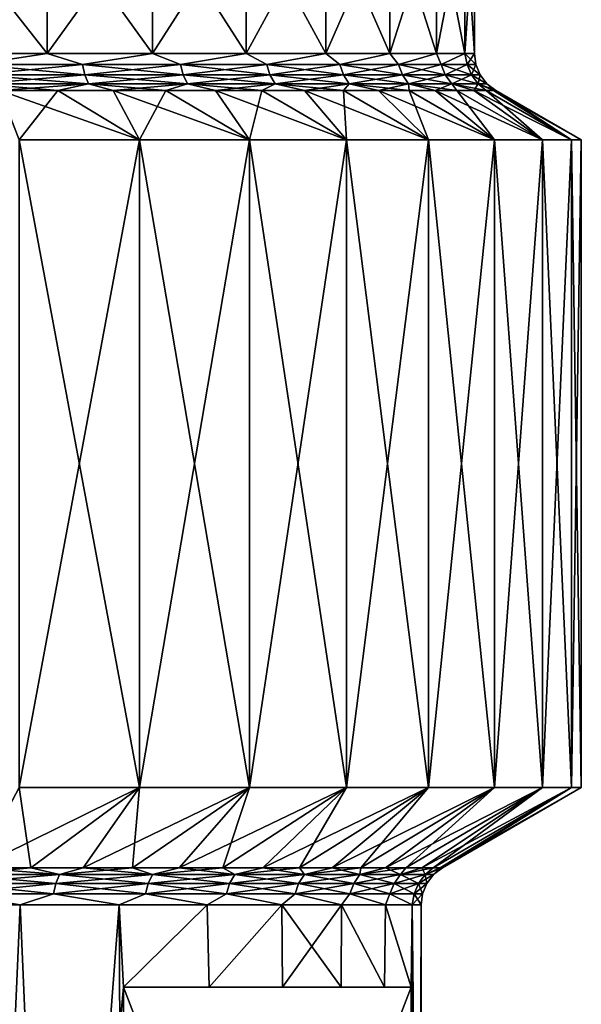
# Model space of a CAD drawing. Header units: metres. Extents: x -139 to 106, y -189 to 40.
# Tile 139 of 256: x 4 to 9, y -47 to -38. Entities that reach past the tile are written whole.
import ezdxf

# ---------------------------------------------------------------- set-up
doc = ezdxf.new("R2010")
doc.units = ezdxf.units.M
doc.layers.add('solid_153_ABGANG1_SW0003', color=7, linetype='CONTINUOUS')

msp = doc.modelspace()

# ---------------------------------------------------------------- linework, layer by layer
at = {"layer": 'solid_153_ABGANG1_SW0003'}
for points in [[(3.999992, -36.899998, 63.359684), (3.999992, -38.269058, 63.359684), (2.92272, -38.269058, 62.8409)], [(2.92272, -36.899998, 62.8409), (3.999992, -36.899998, 63.359684), (2.92272, -38.269058, 62.8409)], [(4.000004, -38.269058, 77.216095), (4.000004, -36.899998, 77.216095), (2.922733, -36.899998, 77.734879)], [(2.922733, -38.269058, 77.734879), (4.000004, -38.269058, 77.216095), (2.922733, -36.899998, 77.734879)], [(4.987911, -36.899998, 64.033234), (4.987911, -38.269058, 64.033234), (3.999992, -38.269058, 63.359684)], [(3.999992, -36.899998, 63.359684), (4.987911, -36.899998, 64.033234), (3.999992, -38.269058, 63.359684)], [(4.987922, -38.269058, 76.542542), (4.987921, -36.899998, 76.542542), (4.000004, -36.899998, 77.216095)], [(4.000004, -38.269058, 77.216095), (4.987922, -38.269058, 76.542542), (4.000004, -36.899998, 77.216095)], [(5.864408, -36.899998, 64.846504), (5.864408, -38.269058, 64.846504), (4.987911, -38.269058, 64.033234)], [(4.987911, -36.899998, 64.033234), (5.864408, -36.899998, 64.846504), (4.987911, -38.269058, 64.033234)], [(5.864417, -38.269058, 75.729271), (5.864417, -36.899998, 75.729271), (4.987921, -36.899998, 76.542542)], [(4.987922, -38.269058, 76.542542), (5.864417, -38.269058, 75.729271), (4.987921, -36.899998, 76.542542)], [(6.609904, -36.899998, 65.781326), (6.609904, -38.269058, 65.781326), (5.864408, -38.269058, 64.846504)], [(5.864408, -36.899998, 64.846504), (6.609904, -36.899998, 65.781326), (5.864408, -38.269058, 64.846504)], [(6.609911, -38.269058, 74.794449), (6.609911, -36.899998, 74.794449), (5.864417, -36.899998, 75.729271)], [(5.864417, -38.269058, 75.729271), (6.609911, -38.269058, 74.794449), (5.864417, -36.899998, 75.729271)], [(7.207746, -36.899998, 66.816811), (7.207746, -38.269058, 66.816811), (6.609904, -38.269058, 65.781326)], [(6.609904, -36.899998, 65.781326), (7.207746, -36.899998, 66.816811), (6.609904, -38.269058, 65.781326)], [(7.207752, -38.269058, 73.758965), (7.207752, -36.899998, 73.758965), (6.609911, -36.899998, 74.794449)], [(6.609911, -38.269058, 74.794449), (7.207752, -38.269058, 73.758965), (6.609911, -36.899998, 74.794449)], [(7.644579, -36.899998, 67.92984), (7.644579, -38.269058, 67.92984), (7.207746, -38.269058, 66.816811)], [(7.207746, -36.899998, 66.816811), (7.644579, -36.899998, 67.92984), (7.207746, -38.269058, 66.816811)], [(7.644583, -38.269058, 72.645935), (7.644583, -36.899998, 72.645935), (7.207752, -36.899998, 73.758965)], [(7.207752, -38.269058, 73.758965), (7.644583, -38.269058, 72.645935), (7.207752, -36.899998, 73.758965)], [(7.910645, -36.899998, 69.095543), (7.910645, -38.269058, 69.095543), (7.644579, -38.269058, 67.92984)], [(7.644579, -36.899998, 67.92984), (7.910645, -36.899998, 69.095543), (7.644579, -38.269058, 67.92984)], [(7.910647, -38.269058, 71.480232), (7.910647, -36.899998, 71.480232), (7.644583, -36.899998, 72.645935)], [(7.644583, -38.269058, 72.645935), (7.910647, -38.269058, 71.480232), (7.644583, -36.899998, 72.645935)], [(8, -36.899998, 70.287895), (8, -38.269058, 70.287895), (7.910645, -38.269058, 69.095543)], [(7.910645, -36.899998, 69.095543), (8, -36.899998, 70.287895), (7.910645, -38.269058, 69.095543)], [(7.910647, -36.899998, 71.480232), (8, -38.269058, 70.287895), (8, -36.899998, 70.287895)], [(7.910647, -38.269058, 71.480232), (8, -38.269058, 70.287895), (7.910647, -36.899998, 71.480232)], [(3.328959, -38.372383, 62.998489), (2.92272, -38.269058, 62.8409), (3.999992, -38.269058, 63.359684)], [(3.328959, -38.372383, 77.577301), (4.000004, -38.269058, 77.216095), (2.922733, -38.269058, 77.734879)], [(4.332466, -38.372383, 63.546444), (3.328959, -38.372383, 62.998489), (3.999992, -38.269058, 63.359684)], [(3.328959, -38.372383, 77.577301), (4.332466, -38.372383, 77.029343), (4.000004, -38.269058, 77.216095)], [(4.332466, -38.372383, 63.546444), (3.999992, -38.269058, 63.359684), (4.987911, -38.269058, 64.033234)], [(4.332466, -38.372383, 77.029343), (4.987922, -38.269058, 76.542542), (4.000004, -38.269058, 77.216095)], [(5.247776, -38.372383, 64.231636), (4.332466, -38.372383, 63.546444), (4.987911, -38.269058, 64.033234)], [(4.332466, -38.372383, 77.029343), (5.247776, -38.372383, 76.344147), (4.987922, -38.269058, 76.542542)], [(5.247776, -38.372383, 64.231636), (4.987911, -38.269058, 64.033234), (5.864408, -38.269058, 64.846504)], [(5.247776, -38.372383, 76.344147), (5.864417, -38.269058, 75.729271), (4.987922, -38.269058, 76.542542)], [(6.056256, -38.372383, 65.040115), (5.247776, -38.372383, 64.231636), (5.864408, -38.269058, 64.846504)], [(5.247776, -38.372383, 76.344147), (6.056256, -38.372383, 75.535667), (5.864417, -38.269058, 75.729271)], [(6.056256, -38.372383, 65.040115), (5.864408, -38.269058, 64.846504), (6.609904, -38.269058, 65.781326)], [(6.056256, -38.372383, 75.535667), (6.609911, -38.269058, 74.794449), (5.864417, -38.269058, 75.729271)], [(6.741449, -38.372383, 65.955429), (6.056256, -38.372383, 65.040115), (6.609904, -38.269058, 65.781326)], [(6.056256, -38.372383, 75.535667), (6.741449, -38.372383, 74.620361), (6.609911, -38.269058, 74.794449)], [(6.741449, -38.372383, 65.955429), (6.609904, -38.269058, 65.781326), (7.207746, -38.269058, 66.816811)], [(6.741449, -38.372383, 74.620361), (7.207752, -38.269058, 73.758965), (6.609911, -38.269058, 74.794449)], [(7.289405, -38.372383, 66.958931), (6.741449, -38.372383, 65.955429), (7.207746, -38.269058, 66.816811)], [(6.741449, -38.372383, 74.620361), (7.289405, -38.372383, 73.616852), (7.207752, -38.269058, 73.758965)], [(7.289405, -38.372383, 66.958931), (7.207746, -38.269058, 66.816811), (7.644579, -38.269058, 67.92984)], [(7.289405, -38.372383, 73.616852), (7.644583, -38.269058, 72.645935), (7.207752, -38.269058, 73.758965)], [(7.68897, -38.372383, 68.030205), (7.289405, -38.372383, 66.958931), (7.644579, -38.269058, 67.92984)], [(7.289405, -38.372383, 73.616852), (7.68897, -38.372383, 72.545578), (7.644583, -38.269058, 72.645935)], [(7.68897, -38.372383, 68.030205), (7.644579, -38.269058, 67.92984), (7.910645, -38.269058, 69.095543)], [(7.68897, -38.372383, 72.545578), (7.910647, -38.269058, 71.480232), (7.644583, -38.269058, 72.645935)], [(7.932009, -38.372383, 69.147446), (7.68897, -38.372383, 68.030205), (7.910645, -38.269058, 69.095543)], [(7.68897, -38.372383, 72.545578), (7.932009, -38.372383, 71.428345), (7.910647, -38.269058, 71.480232)], [(7.932009, -38.372383, 69.147446), (7.910645, -38.269058, 69.095543), (8, -38.269058, 70.287895)], [(7.910647, -38.269058, 71.480232), (8.013576, -38.372383, 70.287895), (8, -38.269058, 70.287895)], [(7.932009, -38.372383, 71.428345), (8.013576, -38.372383, 70.287895), (7.910647, -38.269058, 71.480232)], [(8.013576, -38.372383, 70.287895), (7.932009, -38.372383, 69.147446), (8, -38.269058, 70.287895)], [(3.34556, -38.468967, 62.962139), (3.328959, -38.372383, 62.998489), (4.332466, -38.372383, 63.546444)], [(4.354071, -38.468967, 77.062958), (4.332466, -38.372383, 77.029343), (3.328959, -38.372383, 77.577301)], [(3.34556, -38.468967, 77.613647), (4.354071, -38.468967, 77.062958), (3.328959, -38.372383, 77.577301)], [(4.354071, -38.468967, 63.512825), (3.34556, -38.468967, 62.962139), (4.332466, -38.372383, 63.546444)], [(4.354071, -38.468967, 63.512825), (4.332466, -38.372383, 63.546444), (5.247776, -38.372383, 64.231636)], [(5.273945, -38.468967, 76.374352), (5.247776, -38.372383, 76.344147), (4.332466, -38.372383, 77.029343)], [(4.354071, -38.468967, 77.062958), (5.273945, -38.468967, 76.374352), (4.332466, -38.372383, 77.029343)], [(5.273945, -38.468967, 64.201439), (4.354071, -38.468967, 63.512825), (5.247776, -38.372383, 64.231636)], [(5.273945, -38.468967, 64.201439), (5.247776, -38.372383, 64.231636), (6.056256, -38.372383, 65.040115)], [(6.086458, -38.468967, 75.561836), (6.056256, -38.372383, 75.535667), (5.247776, -38.372383, 76.344147)], [(5.273945, -38.468967, 76.374352), (6.086458, -38.468967, 75.561836), (5.247776, -38.372383, 76.344147)], [(6.086458, -38.468967, 65.013947), (5.273945, -38.468967, 64.201439), (6.056256, -38.372383, 65.040115)], [(6.086458, -38.468967, 65.013947), (6.056256, -38.372383, 65.040115), (6.741449, -38.372383, 65.955429)], [(6.775067, -38.468967, 74.641968), (6.741449, -38.372383, 74.620361), (6.056256, -38.372383, 75.535667)], [(6.086458, -38.468967, 75.561836), (6.775067, -38.468967, 74.641968), (6.056256, -38.372383, 75.535667)], [(6.775067, -38.468967, 65.933823), (6.086458, -38.468967, 65.013947), (6.741449, -38.372383, 65.955429)], [(6.775067, -38.468967, 65.933823), (6.741449, -38.372383, 65.955429), (7.289405, -38.372383, 66.958931)], [(7.325756, -38.468967, 73.633453), (7.289405, -38.372383, 73.616852), (6.741449, -38.372383, 74.620361)], [(6.775067, -38.468967, 74.641968), (7.325756, -38.468967, 73.633453), (6.741449, -38.372383, 74.620361)], [(7.325756, -38.468967, 66.942329), (6.775067, -38.468967, 65.933823), (7.289405, -38.372383, 66.958931)], [(7.325756, -38.468967, 66.942329), (7.289405, -38.372383, 66.958931), (7.68897, -38.372383, 68.030205)], [(7.727313, -38.468967, 72.556839), (7.68897, -38.372383, 72.545578), (7.289405, -38.372383, 73.616852)], [(7.325756, -38.468967, 73.633453), (7.727313, -38.468967, 72.556839), (7.289405, -38.372383, 73.616852)], [(7.727313, -38.468967, 68.018951), (7.325756, -38.468967, 66.942329), (7.68897, -38.372383, 68.030205)], [(7.727313, -38.468967, 68.018951), (7.68897, -38.372383, 68.030205), (7.932009, -38.372383, 69.147446)], [(7.971564, -38.468967, 71.434029), (7.932009, -38.372383, 71.428345), (7.68897, -38.372383, 72.545578)], [(7.727313, -38.468967, 72.556839), (7.971564, -38.468967, 71.434029), (7.68897, -38.372383, 72.545578)], [(7.971564, -38.468967, 69.141754), (7.727313, -38.468967, 68.018951), (7.932009, -38.372383, 69.147446)], [(7.971564, -38.468967, 69.141754), (7.932009, -38.372383, 69.147446), (8.013576, -38.372383, 70.287895)], [(7.932009, -38.372383, 71.428345), (8.053537, -38.468967, 70.287895), (8.013576, -38.372383, 70.287895)], [(7.971564, -38.468967, 71.434029), (8.053537, -38.468967, 70.287895), (7.932009, -38.372383, 71.428345)], [(8.053537, -38.468967, 70.287895), (7.971564, -38.468967, 69.141754), (8.013576, -38.372383, 70.287895)], [(3.371989, -38.551899, 62.904266), (3.34556, -38.468967, 62.962139), (4.354071, -38.468967, 63.512825)], [(4.388466, -38.551899, 77.116478), (4.354071, -38.468967, 77.062958), (3.34556, -38.468967, 77.613647)], [(3.371989, -38.551899, 77.671516), (4.388466, -38.551899, 77.116478), (3.34556, -38.468967, 77.613647)], [(4.388466, -38.551899, 63.459305), (3.371989, -38.551899, 62.904266), (4.354071, -38.468967, 63.512825)], [(4.388466, -38.551899, 63.459305), (4.354071, -38.468967, 63.512825), (5.273945, -38.468967, 64.201439)], [(5.315608, -38.551899, 76.422432), (5.273945, -38.468967, 76.374352), (4.354071, -38.468967, 77.062958)], [(4.388466, -38.551899, 77.116478), (5.315608, -38.551899, 76.422432), (4.354071, -38.468967, 77.062958)], [(5.315608, -38.551899, 64.153358), (4.388466, -38.551899, 63.459305), (5.273945, -38.468967, 64.201439)], [(5.315608, -38.551899, 64.153358), (5.273945, -38.468967, 64.201439), (6.086458, -38.468967, 65.013947)], [(6.134538, -38.551899, 75.6035), (6.086458, -38.468967, 75.561836), (5.273945, -38.468967, 76.374352)], [(5.315608, -38.551899, 76.422432), (6.134538, -38.551899, 75.6035), (5.273945, -38.468967, 76.374352)], [(6.134538, -38.551899, 64.972282), (5.315608, -38.551899, 64.153358), (6.086458, -38.468967, 65.013947)], [(6.134538, -38.551899, 64.972282), (6.086458, -38.468967, 65.013947), (6.775067, -38.468967, 65.933823)], [(6.828587, -38.551899, 74.676361), (6.775067, -38.468967, 74.641968), (6.086458, -38.468967, 75.561836)], [(6.134538, -38.551899, 75.6035), (6.828587, -38.551899, 74.676361), (6.086458, -38.468967, 75.561836)], [(6.828587, -38.551899, 65.899429), (6.134538, -38.551899, 64.972282), (6.775067, -38.468967, 65.933823)], [(6.828587, -38.551899, 65.899429), (6.775067, -38.468967, 65.933823), (7.325756, -38.468967, 66.942329)], [(7.383626, -38.551899, 73.659882), (7.325756, -38.468967, 73.633453), (6.775067, -38.468967, 74.641968)], [(6.828587, -38.551899, 74.676361), (7.383626, -38.551899, 73.659882), (6.775067, -38.468967, 74.641968)], [(7.383626, -38.551899, 66.915901), (6.828587, -38.551899, 65.899429), (7.325756, -38.468967, 66.942329)], [(7.383626, -38.551899, 66.915901), (7.325756, -38.468967, 66.942329), (7.727313, -38.468967, 68.018951)], [(7.788355, -38.551899, 72.57476), (7.727313, -38.468967, 72.556839), (7.325756, -38.468967, 73.633453)], [(7.383626, -38.551899, 73.659882), (7.788355, -38.551899, 72.57476), (7.325756, -38.468967, 73.633453)], [(7.788355, -38.551899, 68.001022), (7.383626, -38.551899, 66.915901), (7.727313, -38.468967, 68.018951)], [(7.788355, -38.551899, 68.001022), (7.727313, -38.468967, 68.018951), (7.971564, -38.468967, 69.141754)], [(8.034536, -38.551899, 71.443085), (7.971564, -38.468967, 71.434029), (7.727313, -38.468967, 72.556839)], [(7.788355, -38.551899, 72.57476), (8.034536, -38.551899, 71.443085), (7.727313, -38.468967, 72.556839)], [(8.034536, -38.551899, 69.132698), (7.788355, -38.551899, 68.001022), (7.971564, -38.468967, 69.141754)], [(8.034536, -38.551899, 69.132698), (7.971564, -38.468967, 69.141754), (8.053537, -38.468967, 70.287895)], [(7.971564, -38.468967, 71.434029), (8.117157, -38.551899, 70.287895), (8.053537, -38.468967, 70.287895)], [(8.034536, -38.551899, 71.443085), (8.117157, -38.551899, 70.287895), (7.971564, -38.468967, 71.434029)], [(8.117157, -38.551899, 70.287895), (8.034536, -38.551899, 69.132698), (8.053537, -38.468967, 70.287895)], [(4.388466, -38.551899, 63.459305), (3.557838, -38.615467, 62.899944), (3.371989, -38.551899, 62.904266)], [(4.100004, -38.615467, 77.389297), (4.388466, -38.551899, 77.116478), (3.371989, -38.551899, 77.671516)], [(3.557852, -38.615467, 77.675835), (4.100004, -38.615467, 77.389297), (3.371989, -38.551899, 77.671516)], [(4.388466, -38.551899, 63.459305), (4.099991, -38.615467, 63.186478), (3.557838, -38.615467, 62.899944)], [(4.388466, -38.551899, 63.459305), (4.619216, -38.615467, 63.51273), (4.099991, -38.615467, 63.186478)], [(4.100004, -38.615467, 77.389297), (4.619228, -38.615467, 77.063049), (4.388466, -38.551899, 77.116478)], [(5.315608, -38.551899, 64.153358), (4.619216, -38.615467, 63.51273), (4.388466, -38.551899, 63.459305)], [(5.11262, -38.615467, 76.698906), (5.315608, -38.551899, 76.422432), (4.388466, -38.551899, 77.116478)], [(4.619228, -38.615467, 77.063049), (5.11262, -38.615467, 76.698906), (4.388466, -38.551899, 77.116478)], [(5.315608, -38.551899, 64.153358), (5.112608, -38.615467, 63.876869), (4.619216, -38.615467, 63.51273)], [(5.315608, -38.551899, 64.153358), (5.577408, -38.615467, 64.276863), (5.112608, -38.615467, 63.876869)], [(5.11262, -38.615467, 76.698906), (5.577419, -38.615467, 76.298912), (5.315608, -38.551899, 76.422432)], [(6.134538, -38.551899, 64.972282), (5.577408, -38.615467, 64.276863), (5.315608, -38.551899, 64.153358)], [(6.011028, -38.615467, 75.865303), (6.134538, -38.551899, 75.6035), (5.315608, -38.551899, 76.422432)], [(5.577419, -38.615467, 76.298912), (6.011028, -38.615467, 75.865303), (5.315608, -38.551899, 76.422432)], [(6.134538, -38.551899, 64.972282), (6.011017, -38.615467, 64.710464), (5.577408, -38.615467, 64.276863)], [(6.134538, -38.551899, 64.972282), (6.411011, -38.615467, 65.17527), (6.011017, -38.615467, 64.710464)], [(6.011028, -38.615467, 75.865303), (6.41102, -38.615467, 75.400505), (6.134538, -38.551899, 75.6035)], [(6.828587, -38.551899, 65.899429), (6.411011, -38.615467, 65.17527), (6.134538, -38.551899, 64.972282)], [(6.775159, -38.615467, 74.907112), (6.828587, -38.551899, 74.676361), (6.134538, -38.551899, 75.6035)], [(6.41102, -38.615467, 75.400505), (6.775159, -38.615467, 74.907112), (6.134538, -38.551899, 75.6035)], [(6.828587, -38.551899, 65.899429), (6.775151, -38.615467, 65.668655), (6.411011, -38.615467, 65.17527)], [(6.828587, -38.551899, 65.899429), (7.101402, -38.615467, 66.187881), (6.775151, -38.615467, 65.668655)], [(6.775159, -38.615467, 74.907112), (7.101409, -38.615467, 74.387894), (6.828587, -38.551899, 74.676361)], [(7.383626, -38.551899, 66.915901), (7.101402, -38.615467, 66.187881), (6.828587, -38.551899, 65.899429)], [(7.387946, -38.615467, 73.845741), (7.383626, -38.551899, 73.659882), (6.828587, -38.551899, 74.676361)], [(7.101409, -38.615467, 74.387894), (7.387946, -38.615467, 73.845741), (6.828587, -38.551899, 74.676361)], [(7.383626, -38.551899, 66.915901), (7.387939, -38.615467, 66.730034), (7.101402, -38.615467, 66.187881)], [(7.383626, -38.551899, 66.915901), (7.63316, -38.615467, 67.292084), (7.387939, -38.615467, 66.730034)], [(7.788355, -38.551899, 68.001022), (7.63316, -38.615467, 67.292084), (7.383626, -38.551899, 66.915901)], [(7.835698, -38.615467, 72.704887), (7.788355, -38.551899, 72.57476), (7.383626, -38.551899, 73.659882)], [(7.633165, -38.615467, 73.283691), (7.835698, -38.615467, 72.704887), (7.383626, -38.551899, 73.659882)], [(7.387946, -38.615467, 73.845741), (7.633165, -38.615467, 73.283691), (7.383626, -38.551899, 73.659882)], [(7.788355, -38.551899, 68.001022), (7.835693, -38.615467, 67.870888), (7.63316, -38.615467, 67.292084)], [(7.788355, -38.551899, 68.001022), (7.994406, -38.615467, 68.463211), (7.835693, -38.615467, 67.870888)], [(8.034536, -38.551899, 69.132698), (7.994406, -38.615467, 68.463211), (7.788355, -38.551899, 68.001022)], [(8.108413, -38.615467, 71.51004), (8.034536, -38.551899, 71.443085), (7.788355, -38.551899, 72.57476)], [(7.994409, -38.615467, 72.112564), (8.108413, -38.615467, 71.51004), (7.788355, -38.551899, 72.57476)], [(7.835698, -38.615467, 72.704887), (7.994409, -38.615467, 72.112564), (7.788355, -38.551899, 72.57476)], [(8.034536, -38.551899, 69.132698), (8.108411, -38.615467, 69.065735), (7.994406, -38.615467, 68.463211)], [(8.034536, -38.551899, 71.443085), (8.2, -38.615467, 70.287895), (8.117157, -38.551899, 70.287895)], [(8.177072, -38.615467, 70.900681), (8.2, -38.615467, 70.287895), (8.034536, -38.551899, 71.443085)], [(8.034536, -38.551899, 69.132698), (8.17707, -38.615467, 69.675087), (8.108411, -38.615467, 69.065735)], [(8.117157, -38.551899, 70.287895), (8.17707, -38.615467, 69.675087), (8.034536, -38.551899, 69.132698)], [(8.108413, -38.615467, 71.51004), (8.177072, -38.615467, 70.900681), (8.034536, -38.551899, 71.443085)], [(8.117157, -38.551899, 70.287895), (8.2, -38.615467, 70.287895), (8.17707, -38.615467, 69.675087)], [(3.557838, -38.615467, 62.899944), (4.099991, -38.615467, 63.186478), (3.738678, -39.077347, 62.101177)], [(3.557852, -38.615467, 77.675835), (3.738678, -39.077347, 78.474609), (4.865705, -39.077347, 77.859215)], [(3.557852, -38.615467, 77.675835), (4.865705, -39.077347, 77.859215), (4.100004, -38.615467, 77.389297)], [(4.099991, -38.615467, 63.186478), (4.865705, -39.077347, 62.716572), (3.738678, -39.077347, 62.101177)], [(4.099991, -38.615467, 63.186478), (4.619216, -38.615467, 63.51273), (4.865705, -39.077347, 62.716572)], [(4.100004, -38.615467, 77.389297), (4.865705, -39.077347, 77.859215), (4.619228, -38.615467, 77.063049)], [(4.619216, -38.615467, 63.51273), (5.112608, -38.615467, 63.876869), (4.865705, -39.077347, 62.716572)], [(4.619228, -38.615467, 77.063049), (4.865705, -39.077347, 77.859215), (5.893672, -39.077347, 77.089706)], [(4.619228, -38.615467, 77.063049), (5.893672, -39.077347, 77.089706), (5.11262, -38.615467, 76.698906)], [(5.112608, -38.615467, 63.876869), (5.893672, -39.077347, 63.486084), (4.865705, -39.077347, 62.716572)], [(5.112608, -38.615467, 63.876869), (5.577408, -38.615467, 64.276863), (5.893672, -39.077347, 63.486084)], [(5.11262, -38.615467, 76.698906), (5.893672, -39.077347, 77.089706), (5.577419, -38.615467, 76.298912)], [(5.577408, -38.615467, 64.276863), (6.011017, -38.615467, 64.710464), (5.893672, -39.077347, 63.486084)], [(5.577419, -38.615467, 76.298912), (5.893672, -39.077347, 77.089706), (6.801669, -39.077347, 76.181732)], [(5.577419, -38.615467, 76.298912), (6.801669, -39.077347, 76.181732), (6.011028, -38.615467, 75.865303)], [(6.011017, -38.615467, 64.710464), (6.801669, -39.077347, 64.394058), (5.893672, -39.077347, 63.486084)], [(6.011017, -38.615467, 64.710464), (6.411011, -38.615467, 65.17527), (6.801669, -39.077347, 64.394058)], [(6.011028, -38.615467, 75.865303), (6.801669, -39.077347, 76.181732), (6.41102, -38.615467, 75.400505)], [(6.411011, -38.615467, 65.17527), (6.775151, -38.615467, 65.668655), (6.801669, -39.077347, 64.394058)], [(6.41102, -38.615467, 75.400505), (6.801669, -39.077347, 76.181732), (7.57122, -39.077347, 75.153755)], [(6.41102, -38.615467, 75.400505), (7.57122, -39.077347, 75.153755), (6.775159, -38.615467, 74.907112)], [(6.775151, -38.615467, 65.668655), (7.57122, -39.077347, 65.422028), (6.801669, -39.077347, 64.394058)], [(6.775151, -38.615467, 65.668655), (7.101402, -38.615467, 66.187881), (7.57122, -39.077347, 65.422028)], [(6.775159, -38.615467, 74.907112), (7.57122, -39.077347, 75.153755), (7.101409, -38.615467, 74.387894)], [(7.101402, -38.615467, 66.187881), (7.387939, -38.615467, 66.730034), (7.57122, -39.077347, 65.422028)], [(7.101409, -38.615467, 74.387894), (7.57122, -39.077347, 75.153755), (8.186658, -39.077347, 74.026695)], [(7.101409, -38.615467, 74.387894), (8.186658, -39.077347, 74.026695), (7.387946, -38.615467, 73.845741)], [(7.387939, -38.615467, 66.730034), (8.186658, -39.077347, 66.549095), (7.57122, -39.077347, 65.422028)], [(7.387939, -38.615467, 66.730034), (7.63316, -38.615467, 67.292084), (8.186658, -39.077347, 66.549095)], [(7.387946, -38.615467, 73.845741), (8.186658, -39.077347, 74.026695), (7.633165, -38.615467, 73.283691)], [(7.63316, -38.615467, 67.292084), (7.835693, -38.615467, 67.870888), (8.186658, -39.077347, 66.549095)], [(7.633165, -38.615467, 73.283691), (8.186658, -39.077347, 74.026695), (8.63543, -39.077347, 72.823509)], [(7.633165, -38.615467, 73.283691), (8.63543, -39.077347, 72.823509), (7.835698, -38.615467, 72.704887)], [(7.835693, -38.615467, 67.870888), (8.63543, -39.077347, 67.752281), (8.186658, -39.077347, 66.549095)], [(7.835693, -38.615467, 67.870888), (7.994406, -38.615467, 68.463211), (8.63543, -39.077347, 67.752281)], [(7.835698, -38.615467, 72.704887), (8.63543, -39.077347, 72.823509), (7.994409, -38.615467, 72.112564)], [(7.994406, -38.615467, 68.463211), (8.108411, -38.615467, 69.065735), (8.63543, -39.077347, 67.752281)], [(7.994409, -38.615467, 72.112564), (8.63543, -39.077347, 72.823509), (8.908394, -39.077347, 71.568718)], [(7.994409, -38.615467, 72.112564), (8.908394, -39.077347, 71.568718), (8.108413, -38.615467, 71.51004)], [(8.108411, -38.615467, 69.065735), (8.908394, -39.077347, 69.007065), (8.63543, -39.077347, 67.752281)], [(8.108411, -38.615467, 69.065735), (8.17707, -38.615467, 69.675087), (8.908394, -39.077347, 69.007065)], [(8.108413, -38.615467, 71.51004), (8.908394, -39.077347, 71.568718), (8.177072, -38.615467, 70.900681)], [(8.17707, -38.615467, 69.675087), (8.2, -38.615467, 70.287895), (8.908394, -39.077347, 69.007065)], [(8.177072, -38.615467, 70.900681), (8.908394, -39.077347, 71.568718), (9, -39.077347, 70.287895)], [(8.177072, -38.615467, 70.900681), (9, -39.077347, 70.287895), (8.2, -38.615467, 70.287895)], [(8.2, -38.615467, 70.287895), (9, -39.077347, 70.287895), (8.908394, -39.077347, 69.007065)], [(4.865705, -39.077347, 62.716572), (4.865705, -45.133972, 62.716572), (3.738678, -45.133972, 62.101177)], [(3.738678, -39.077347, 62.101177), (4.865705, -39.077347, 62.716572), (3.738678, -45.133972, 62.101177)], [(3.738678, -39.077347, 78.474609), (3.738678, -45.133972, 78.474609), (4.865705, -45.133972, 77.859215)], [(4.865705, -39.077347, 77.859215), (3.738678, -39.077347, 78.474609), (4.865705, -45.133972, 77.859215)], [(5.893672, -39.077347, 63.486084), (5.893672, -45.133972, 63.486084), (4.865705, -45.133972, 62.716572)], [(4.865705, -39.077347, 62.716572), (5.893672, -39.077347, 63.486084), (4.865705, -45.133972, 62.716572)], [(4.865705, -39.077347, 77.859215), (4.865705, -45.133972, 77.859215), (5.893672, -45.133972, 77.089706)], [(5.893672, -39.077347, 77.089706), (4.865705, -39.077347, 77.859215), (5.893672, -45.133972, 77.089706)], [(6.801669, -39.077347, 64.394058), (6.801669, -45.133972, 64.394058), (5.893672, -45.133972, 63.486084)], [(5.893672, -39.077347, 63.486084), (6.801669, -39.077347, 64.394058), (5.893672, -45.133972, 63.486084)], [(5.893672, -39.077347, 77.089706), (5.893672, -45.133972, 77.089706), (6.801669, -45.133972, 76.181732)], [(6.801669, -39.077347, 76.181732), (5.893672, -39.077347, 77.089706), (6.801669, -45.133972, 76.181732)], [(7.57122, -39.077347, 65.422028), (7.57122, -45.133972, 65.422028), (6.801669, -45.133972, 64.394058)], [(6.801669, -39.077347, 64.394058), (7.57122, -39.077347, 65.422028), (6.801669, -45.133972, 64.394058)], [(6.801669, -39.077347, 76.181732), (6.801669, -45.133972, 76.181732), (7.57122, -45.133972, 75.153755)], [(7.57122, -39.077347, 75.153755), (6.801669, -39.077347, 76.181732), (7.57122, -45.133972, 75.153755)], [(8.186658, -39.077347, 66.549095), (8.186658, -45.133972, 66.549095), (7.57122, -45.133972, 65.422028)], [(7.57122, -39.077347, 65.422028), (8.186658, -39.077347, 66.549095), (7.57122, -45.133972, 65.422028)], [(7.57122, -39.077347, 75.153755), (7.57122, -45.133972, 75.153755), (8.186658, -45.133972, 74.026695)], [(8.186658, -39.077347, 74.026695), (7.57122, -39.077347, 75.153755), (8.186658, -45.133972, 74.026695)], [(8.63543, -39.077347, 67.752281), (8.63543, -45.133972, 67.752281), (8.186658, -45.133972, 66.549095)], [(8.186658, -39.077347, 66.549095), (8.63543, -39.077347, 67.752281), (8.186658, -45.133972, 66.549095)], [(8.186658, -39.077347, 74.026695), (8.186658, -45.133972, 74.026695), (8.63543, -45.133972, 72.823509)], [(8.63543, -39.077347, 72.823509), (8.186658, -39.077347, 74.026695), (8.63543, -45.133972, 72.823509)], [(8.908394, -39.077347, 69.007065), (8.908394, -45.133972, 69.007065), (8.63543, -45.133972, 67.752281)], [(8.63543, -39.077347, 67.752281), (8.908394, -39.077347, 69.007065), (8.63543, -45.133972, 67.752281)], [(8.63543, -39.077347, 72.823509), (8.63543, -45.133972, 72.823509), (8.908394, -45.133972, 71.568718)], [(8.908394, -39.077347, 71.568718), (8.63543, -39.077347, 72.823509), (8.908394, -45.133972, 71.568718)], [(9, -39.077347, 70.287895), (9, -45.133972, 70.287895), (8.908394, -45.133972, 69.007065)], [(8.908394, -39.077347, 71.568718), (8.908394, -45.133972, 71.568718), (9, -45.133972, 70.287895)], [(9, -39.077347, 70.287895), (8.908394, -39.077347, 71.568718), (9, -45.133972, 70.287895)], [(8.908394, -39.077347, 69.007065), (9, -39.077347, 70.287895), (8.908394, -45.133972, 69.007065)], [(4.865705, -45.133972, 62.716572), (3.849991, -45.884529, 63.619492), (3.340896, -45.884529, 63.35043)], [(3.738678, -45.133972, 62.101177), (4.865705, -45.133972, 62.716572), (3.340896, -45.884529, 63.35043)], [(3.34091, -45.884529, 77.225349), (3.850004, -45.884529, 76.956284), (3.738678, -45.133972, 78.474609)], [(3.850004, -45.884529, 76.956284), (4.865705, -45.133972, 77.859215), (3.738678, -45.133972, 78.474609)], [(4.865705, -45.133972, 62.716572), (4.337555, -45.884529, 63.92585), (3.849991, -45.884529, 63.619492)], [(3.850004, -45.884529, 76.956284), (4.337568, -45.884529, 76.649925), (4.865705, -45.133972, 77.859215)], [(5.893672, -45.133972, 63.486084), (4.800863, -45.884529, 64.267784), (4.337555, -45.884529, 63.92585)], [(4.865705, -45.133972, 62.716572), (5.893672, -45.133972, 63.486084), (4.337555, -45.884529, 63.92585)], [(4.337568, -45.884529, 76.649925), (4.800875, -45.884529, 76.307991), (4.865705, -45.133972, 77.859215)], [(5.893672, -45.133972, 63.486084), (5.237321, -45.884529, 64.643387), (4.800863, -45.884529, 64.267784)], [(4.800875, -45.884529, 76.307991), (5.893672, -45.133972, 77.089706), (4.865705, -45.133972, 77.859215)], [(4.800875, -45.884529, 76.307991), (5.237333, -45.884529, 75.932388), (5.893672, -45.133972, 77.089706)], [(6.801669, -45.133972, 64.394058), (5.644491, -45.884529, 65.050552), (5.237321, -45.884529, 64.643387)], [(5.893672, -45.133972, 63.486084), (6.801669, -45.133972, 64.394058), (5.237321, -45.884529, 64.643387)], [(5.237333, -45.884529, 75.932388), (5.644502, -45.884529, 75.525223), (5.893672, -45.133972, 77.089706)], [(6.801669, -45.133972, 64.394058), (6.020094, -45.884529, 65.487015), (5.644491, -45.884529, 65.050552)], [(5.644502, -45.884529, 75.525223), (6.801669, -45.133972, 76.181732), (5.893672, -45.133972, 77.089706)], [(5.644502, -45.884529, 75.525223), (6.020104, -45.884529, 75.08876), (6.801669, -45.133972, 76.181732)], [(7.57122, -45.133972, 65.422028), (6.362031, -45.884529, 65.950317), (6.020094, -45.884529, 65.487015)], [(6.801669, -45.133972, 64.394058), (7.57122, -45.133972, 65.422028), (6.020094, -45.884529, 65.487015)], [(6.020104, -45.884529, 75.08876), (6.36204, -45.884529, 74.625458), (6.801669, -45.133972, 76.181732)], [(7.57122, -45.133972, 65.422028), (6.668389, -45.884529, 66.437881), (6.362031, -45.884529, 65.950317)], [(6.36204, -45.884529, 74.625458), (7.57122, -45.133972, 75.153755), (6.801669, -45.133972, 76.181732)], [(6.36204, -45.884529, 74.625458), (6.668397, -45.884529, 74.137894), (7.57122, -45.133972, 75.153755)], [(8.186658, -45.133972, 66.549095), (6.937454, -45.884529, 66.946976), (6.668389, -45.884529, 66.437881)], [(7.57122, -45.133972, 65.422028), (8.186658, -45.133972, 66.549095), (6.668389, -45.884529, 66.437881)], [(6.668397, -45.884529, 74.137894), (6.937461, -45.884529, 73.628799), (7.57122, -45.133972, 75.153755)], [(8.186658, -45.133972, 66.549095), (7.167723, -45.884529, 67.474754), (6.937454, -45.884529, 66.946976)], [(6.937461, -45.884529, 73.628799), (8.186658, -45.133972, 74.026695), (7.57122, -45.133972, 75.153755)], [(6.937461, -45.884529, 73.628799), (7.167728, -45.884529, 73.101021), (8.186658, -45.133972, 74.026695)], [(8.63543, -45.133972, 67.752281), (7.357906, -45.884529, 68.018265), (7.167723, -45.884529, 67.474754)], [(8.186658, -45.133972, 66.549095), (8.63543, -45.133972, 67.752281), (7.167723, -45.884529, 67.474754)], [(7.167728, -45.884529, 73.101021), (7.357911, -45.884529, 72.557503), (8.186658, -45.133972, 74.026695)], [(8.63543, -45.133972, 67.752281), (7.506942, -45.884529, 68.574471), (7.357906, -45.884529, 68.018265)], [(7.357911, -45.884529, 72.557503), (8.63543, -45.133972, 72.823509), (8.186658, -45.133972, 74.026695)], [(7.357911, -45.884529, 72.557503), (7.506945, -45.884529, 72.001305), (8.63543, -45.133972, 72.823509)], [(8.908394, -45.133972, 69.007065), (7.613995, -45.884529, 69.140251), (7.506942, -45.884529, 68.574471)], [(8.63543, -45.133972, 67.752281), (8.908394, -45.133972, 69.007065), (7.506942, -45.884529, 68.574471)], [(7.506945, -45.884529, 72.001305), (7.613997, -45.884529, 71.435516), (8.63543, -45.133972, 72.823509)], [(8.908394, -45.133972, 69.007065), (7.678468, -45.884529, 69.712456), (7.613995, -45.884529, 69.140251)], [(7.613997, -45.884529, 71.435516), (8.908394, -45.133972, 71.568718), (8.63543, -45.133972, 72.823509)], [(7.613997, -45.884529, 71.435516), (7.678469, -45.884529, 70.863312), (8.908394, -45.133972, 71.568718)], [(9, -45.133972, 70.287895), (7.7, -45.884529, 70.287895), (7.678468, -45.884529, 69.712456)], [(8.908394, -45.133972, 69.007065), (9, -45.133972, 70.287895), (7.678468, -45.884529, 69.712456)], [(7.678469, -45.884529, 70.863312), (7.7, -45.884529, 70.287895), (8.908394, -45.133972, 71.568718)], [(8.908394, -45.133972, 71.568718), (7.7, -45.884529, 70.287895), (9, -45.133972, 70.287895)], [(3.137896, -46.030846, 63.416859), (3.164343, -45.947948, 63.358948), (4.118226, -45.947948, 63.879807)], [(4.083807, -46.030846, 63.933365), (3.137896, -46.030846, 63.416859), (4.118226, -45.947948, 63.879807)], [(3.137896, -46.030846, 77.158928), (4.083807, -46.030846, 76.642418), (3.164343, -45.947948, 77.216835)], [(3.164343, -45.947948, 63.358948), (3.340896, -45.884529, 63.35043), (3.849991, -45.884529, 63.619492)], [(4.118226, -45.947948, 63.879807), (3.164343, -45.947948, 63.358948), (3.849991, -45.884529, 63.619492)], [(3.164343, -45.947948, 77.216835), (4.118226, -45.947948, 76.695976), (3.34091, -45.884529, 77.225349)], [(4.083807, -46.030846, 76.642418), (4.118226, -45.947948, 76.695976), (3.164343, -45.947948, 77.216835)], [(4.118226, -45.947948, 76.695976), (3.850004, -45.884529, 76.956284), (3.34091, -45.884529, 77.225349)], [(4.118226, -45.947948, 63.879807), (3.849991, -45.884529, 63.619492), (4.337555, -45.884529, 63.92585)], [(4.118226, -45.947948, 76.695976), (4.337568, -45.884529, 76.649925), (3.850004, -45.884529, 76.956284)], [(4.083807, -46.030846, 63.933365), (4.118226, -45.947948, 63.879807), (4.988274, -45.947948, 64.53112)], [(4.946584, -46.030846, 64.579231), (4.083807, -46.030846, 63.933365), (4.988274, -45.947948, 64.53112)], [(4.083807, -46.030846, 76.642418), (4.946584, -46.030846, 75.996552), (4.118226, -45.947948, 76.695976)], [(4.118226, -45.947948, 63.879807), (4.337555, -45.884529, 63.92585), (4.800863, -45.884529, 64.267784)], [(4.988274, -45.947948, 64.53112), (4.118226, -45.947948, 63.879807), (4.800863, -45.884529, 64.267784)], [(4.118226, -45.947948, 76.695976), (4.988274, -45.947948, 76.04467), (4.337568, -45.884529, 76.649925)], [(4.946584, -46.030846, 75.996552), (4.988274, -45.947948, 76.04467), (4.118226, -45.947948, 76.695976)], [(4.988274, -45.947948, 76.04467), (4.800875, -45.884529, 76.307991), (4.337568, -45.884529, 76.649925)], [(4.988274, -45.947948, 64.53112), (4.800863, -45.884529, 64.267784), (5.237321, -45.884529, 64.643387)], [(4.988274, -45.947948, 76.04467), (5.237333, -45.884529, 75.932388), (4.800875, -45.884529, 76.307991)], [(4.946584, -46.030846, 64.579231), (4.988274, -45.947948, 64.53112), (5.756775, -45.947948, 65.299622)], [(5.708662, -46.030846, 65.341309), (4.946584, -46.030846, 64.579231), (5.756775, -45.947948, 65.299622)], [(4.946584, -46.030846, 75.996552), (5.708662, -46.030846, 75.234474), (4.988274, -45.947948, 76.04467)], [(4.988274, -45.947948, 64.53112), (5.237321, -45.884529, 64.643387), (5.644491, -45.884529, 65.050552)], [(5.756775, -45.947948, 65.299622), (4.988274, -45.947948, 64.53112), (5.644491, -45.884529, 65.050552)], [(4.988274, -45.947948, 76.04467), (5.756775, -45.947948, 75.276169), (5.237333, -45.884529, 75.932388)], [(5.708662, -46.030846, 75.234474), (5.756775, -45.947948, 75.276169), (4.988274, -45.947948, 76.04467)], [(5.756775, -45.947948, 75.276169), (5.644502, -45.884529, 75.525223), (5.237333, -45.884529, 75.932388)], [(5.756775, -45.947948, 65.299622), (5.644491, -45.884529, 65.050552), (6.020094, -45.884529, 65.487015)], [(5.756775, -45.947948, 75.276169), (6.020104, -45.884529, 75.08876), (5.644502, -45.884529, 75.525223)], [(5.708662, -46.030846, 65.341309), (5.756775, -45.947948, 65.299622), (6.408085, -45.947948, 66.16967)], [(6.354528, -46.030846, 66.204086), (5.708662, -46.030846, 65.341309), (6.408085, -45.947948, 66.16967)], [(5.708662, -46.030846, 75.234474), (6.354528, -46.030846, 74.371696), (5.756775, -45.947948, 75.276169)], [(5.756775, -45.947948, 65.299622), (6.020094, -45.884529, 65.487015), (6.362031, -45.884529, 65.950317)], [(6.408085, -45.947948, 66.16967), (5.756775, -45.947948, 65.299622), (6.362031, -45.884529, 65.950317)], [(5.756775, -45.947948, 75.276169), (6.408085, -45.947948, 74.40612), (6.020104, -45.884529, 75.08876)], [(6.354528, -46.030846, 74.371696), (6.408085, -45.947948, 74.40612), (5.756775, -45.947948, 75.276169)], [(6.408085, -45.947948, 74.40612), (6.36204, -45.884529, 74.625458), (6.020104, -45.884529, 75.08876)], [(6.354528, -46.030846, 66.204086), (6.408085, -45.947948, 66.16967), (6.928945, -45.947948, 67.12355)], [(6.871035, -46.030846, 67.149994), (6.354528, -46.030846, 66.204086), (6.928945, -45.947948, 67.12355)], [(6.354528, -46.030846, 74.371696), (6.871035, -46.030846, 73.425789), (6.408085, -45.947948, 74.40612)], [(6.408085, -45.947948, 66.16967), (6.362031, -45.884529, 65.950317), (6.668389, -45.884529, 66.437881)], [(6.408085, -45.947948, 74.40612), (6.668397, -45.884529, 74.137894), (6.36204, -45.884529, 74.625458)], [(6.408085, -45.947948, 66.16967), (6.668389, -45.884529, 66.437881), (6.937454, -45.884529, 66.946976)], [(6.928945, -45.947948, 67.12355), (6.408085, -45.947948, 66.16967), (6.937454, -45.884529, 66.946976)], [(6.408085, -45.947948, 74.40612), (6.928945, -45.947948, 73.452232), (6.668397, -45.884529, 74.137894)], [(6.871035, -46.030846, 73.425789), (6.928945, -45.947948, 73.452232), (6.408085, -45.947948, 74.40612)], [(6.928945, -45.947948, 73.452232), (6.937461, -45.884529, 73.628799), (6.668397, -45.884529, 74.137894)], [(6.871035, -46.030846, 67.149994), (6.928945, -45.947948, 67.12355), (7.308751, -45.947948, 68.141853)], [(7.247667, -46.030846, 68.159782), (6.871035, -46.030846, 67.149994), (7.308751, -45.947948, 68.141853)], [(6.871035, -46.030846, 73.425789), (7.247667, -46.030846, 72.416), (6.928945, -45.947948, 73.452232)], [(6.928945, -45.947948, 67.12355), (7.167723, -45.884529, 67.474754), (7.357906, -45.884529, 68.018265)], [(7.308751, -45.947948, 68.141853), (6.928945, -45.947948, 67.12355), (7.357906, -45.884529, 68.018265)], [(6.928945, -45.947948, 67.12355), (6.937454, -45.884529, 66.946976), (7.167723, -45.884529, 67.474754)], [(6.928945, -45.947948, 73.452232), (7.167728, -45.884529, 73.101021), (6.937461, -45.884529, 73.628799)], [(6.928945, -45.947948, 73.452232), (7.308751, -45.947948, 72.433937), (7.167728, -45.884529, 73.101021)], [(7.247667, -46.030846, 72.416), (7.308751, -45.947948, 72.433937), (6.928945, -45.947948, 73.452232)], [(7.308751, -45.947948, 72.433937), (7.357911, -45.884529, 72.557503), (7.167728, -45.884529, 73.101021)], [(7.247667, -46.030846, 68.159782), (7.308751, -45.947948, 68.141853), (7.539772, -45.947948, 69.203835)], [(7.476757, -46.030846, 69.212898), (7.247667, -46.030846, 68.159782), (7.539772, -45.947948, 69.203835)], [(7.247667, -46.030846, 72.416), (7.476757, -46.030846, 71.362885), (7.308751, -45.947948, 72.433937)], [(7.308751, -45.947948, 68.141853), (7.506942, -45.884529, 68.574471), (7.613995, -45.884529, 69.140251)], [(7.539772, -45.947948, 69.203835), (7.308751, -45.947948, 68.141853), (7.613995, -45.884529, 69.140251)], [(7.308751, -45.947948, 68.141853), (7.357906, -45.884529, 68.018265), (7.506942, -45.884529, 68.574471)], [(7.308751, -45.947948, 72.433937), (7.506945, -45.884529, 72.001305), (7.357911, -45.884529, 72.557503)], [(7.308751, -45.947948, 72.433937), (7.539772, -45.947948, 71.371948), (7.506945, -45.884529, 72.001305)], [(7.476757, -46.030846, 71.362885), (7.539772, -45.947948, 71.371948), (7.308751, -45.947948, 72.433937)], [(7.476757, -46.030846, 69.212898), (7.539772, -45.947948, 69.203835), (7.617305, -45.947948, 70.287895)], [(7.553642, -46.030846, 70.287895), (7.476757, -46.030846, 69.212898), (7.617305, -45.947948, 70.287895)], [(7.476757, -46.030846, 71.362885), (7.553642, -46.030846, 70.287895), (7.539772, -45.947948, 71.371948)], [(7.539772, -45.947948, 71.371948), (7.613997, -45.884529, 71.435516), (7.506945, -45.884529, 72.001305)], [(7.539772, -45.947948, 69.203835), (7.678468, -45.884529, 69.712456), (7.7, -45.884529, 70.287895)], [(7.617305, -45.947948, 70.287895), (7.539772, -45.947948, 69.203835), (7.7, -45.884529, 70.287895)], [(7.539772, -45.947948, 69.203835), (7.613995, -45.884529, 69.140251), (7.678468, -45.884529, 69.712456)], [(7.539772, -45.947948, 71.371948), (7.617305, -45.947948, 70.287895), (7.678469, -45.884529, 70.863312)], [(7.539772, -45.947948, 71.371948), (7.678469, -45.884529, 70.863312), (7.613997, -45.884529, 71.435516)], [(7.539772, -45.947948, 71.371948), (7.553642, -46.030846, 70.287895), (7.617305, -45.947948, 70.287895)], [(7.678469, -45.884529, 70.863312), (7.617305, -45.947948, 70.287895), (7.7, -45.884529, 70.287895)], [(3.121274, -46.127411, 63.453255), (3.137896, -46.030846, 63.416859), (4.083807, -46.030846, 63.933365)], [(4.062175, -46.127411, 63.967026), (3.121274, -46.127411, 63.453255), (4.083807, -46.030846, 63.933365)], [(3.121274, -46.127411, 77.122528), (4.062175, -46.127411, 76.608757), (3.137896, -46.030846, 77.158928)], [(4.062175, -46.127411, 76.608757), (4.083807, -46.030846, 76.642418), (3.137896, -46.030846, 77.158928)], [(4.062175, -46.127411, 63.967026), (4.083807, -46.030846, 63.933365), (4.946584, -46.030846, 64.579231)], [(4.920381, -46.127411, 64.609474), (4.062175, -46.127411, 63.967026), (4.946584, -46.030846, 64.579231)], [(4.062175, -46.127411, 76.608757), (4.920381, -46.127411, 75.966316), (4.083807, -46.030846, 76.642418)], [(4.920381, -46.127411, 75.966316), (4.946584, -46.030846, 75.996552), (4.083807, -46.030846, 76.642418)], [(4.920381, -46.127411, 64.609474), (4.946584, -46.030846, 64.579231), (5.708662, -46.030846, 65.341309)], [(5.678422, -46.127411, 65.367516), (4.920381, -46.127411, 64.609474), (5.708662, -46.030846, 65.341309)], [(4.920381, -46.127411, 75.966316), (5.678422, -46.127411, 75.208275), (4.946584, -46.030846, 75.996552)], [(5.678422, -46.127411, 75.208275), (5.708662, -46.030846, 75.234474), (4.946584, -46.030846, 75.996552)], [(5.678422, -46.127411, 65.367516), (5.708662, -46.030846, 65.341309), (6.354528, -46.030846, 66.204086)], [(6.320868, -46.127411, 66.225716), (5.678422, -46.127411, 65.367516), (6.354528, -46.030846, 66.204086)], [(5.678422, -46.127411, 75.208275), (6.320868, -46.127411, 74.350067), (5.708662, -46.030846, 75.234474)], [(6.320868, -46.127411, 74.350067), (6.354528, -46.030846, 74.371696), (5.708662, -46.030846, 75.234474)], [(6.320868, -46.127411, 66.225716), (6.354528, -46.030846, 66.204086), (6.871035, -46.030846, 67.149994)], [(6.834638, -46.127411, 67.166618), (6.320868, -46.127411, 66.225716), (6.871035, -46.030846, 67.149994)], [(6.320868, -46.127411, 74.350067), (6.834638, -46.127411, 73.409164), (6.354528, -46.030846, 74.371696)], [(6.834638, -46.127411, 73.409164), (6.871035, -46.030846, 73.425789), (6.354528, -46.030846, 74.371696)], [(6.834638, -46.127411, 67.166618), (6.871035, -46.030846, 67.149994), (7.247667, -46.030846, 68.159782)], [(7.209275, -46.127411, 68.171059), (6.834638, -46.127411, 67.166618), (7.247667, -46.030846, 68.159782)], [(6.834638, -46.127411, 73.409164), (7.209275, -46.127411, 72.404724), (6.871035, -46.030846, 73.425789)], [(7.209275, -46.127411, 72.404724), (7.247667, -46.030846, 72.416), (6.871035, -46.030846, 73.425789)], [(7.209275, -46.127411, 68.171059), (7.247667, -46.030846, 68.159782), (7.476757, -46.030846, 69.212898)], [(7.437152, -46.127411, 69.21859), (7.209275, -46.127411, 68.171059), (7.476757, -46.030846, 69.212898)], [(7.209275, -46.127411, 72.404724), (7.437152, -46.127411, 71.357193), (7.247667, -46.030846, 72.416)], [(7.437152, -46.127411, 71.357193), (7.476757, -46.030846, 71.362885), (7.247667, -46.030846, 72.416)], [(7.437152, -46.127411, 69.21859), (7.476757, -46.030846, 69.212898), (7.553642, -46.030846, 70.287895)], [(7.513629, -46.127411, 70.287895), (7.437152, -46.127411, 69.21859), (7.553642, -46.030846, 70.287895)], [(7.437152, -46.127411, 71.357193), (7.513629, -46.127411, 70.287895), (7.476757, -46.030846, 71.362885)], [(7.476757, -46.030846, 71.362885), (7.513629, -46.127411, 70.287895), (7.553642, -46.030846, 70.287895)], [(3.121274, -46.127411, 63.453255), (3.749992, -46.230938, 63.792698), (2.74005, -46.230938, 63.306335)], [(3.121274, -46.127411, 77.122528), (2.740062, -46.230938, 77.269447), (3.750004, -46.230938, 76.783081)], [(3.121274, -46.127411, 77.122528), (3.750004, -46.230938, 76.783081), (4.062175, -46.127411, 76.608757)], [(4.062175, -46.127411, 63.967026), (3.749992, -46.230938, 63.792698), (3.121274, -46.127411, 63.453255)], [(4.062175, -46.127411, 63.967026), (4.676166, -46.230938, 64.424149), (3.749992, -46.230938, 63.792698)], [(4.062175, -46.127411, 76.608757), (3.750004, -46.230938, 76.783081), (4.676177, -46.230938, 76.151627)], [(4.062175, -46.127411, 76.608757), (4.676177, -46.230938, 76.151627), (4.920381, -46.127411, 75.966316)], [(4.920381, -46.127411, 64.609474), (4.676166, -46.230938, 64.424149), (4.062175, -46.127411, 63.967026)], [(4.920381, -46.127411, 64.609474), (5.497882, -46.230938, 65.186592), (4.676166, -46.230938, 64.424149)], [(4.920381, -46.127411, 75.966316), (4.676177, -46.230938, 76.151627), (5.497891, -46.230938, 75.389183)], [(4.920381, -46.127411, 75.966316), (5.497891, -46.230938, 75.389183), (5.678422, -46.127411, 75.208275)], [(5.678422, -46.127411, 65.367516), (5.497882, -46.230938, 65.186592), (4.920381, -46.127411, 64.609474)], [(5.678422, -46.127411, 65.367516), (6.196784, -46.230938, 66.062981), (5.497882, -46.230938, 65.186592)], [(5.678422, -46.127411, 75.208275), (5.497891, -46.230938, 75.389183), (6.196792, -46.230938, 74.512794)], [(5.678422, -46.127411, 75.208275), (6.196792, -46.230938, 74.512794), (6.320868, -46.127411, 74.350067)], [(6.320868, -46.127411, 66.225716), (6.196784, -46.230938, 66.062981), (5.678422, -46.127411, 65.367516)], [(6.320868, -46.127411, 66.225716), (6.757261, -46.230938, 67.033752), (6.196784, -46.230938, 66.062981)], [(6.320868, -46.127411, 74.350067), (6.196792, -46.230938, 74.512794), (6.757267, -46.230938, 73.542023)], [(6.320868, -46.127411, 74.350067), (6.757267, -46.230938, 73.542023), (6.834638, -46.127411, 73.409164)], [(6.834638, -46.127411, 67.166618), (6.757261, -46.230938, 67.033752), (6.320868, -46.127411, 66.225716)], [(6.834638, -46.127411, 67.166618), (7.166792, -46.230938, 68.077217), (6.757261, -46.230938, 67.033752)], [(6.834638, -46.127411, 73.409164), (6.757267, -46.230938, 73.542023), (7.166796, -46.230938, 72.498558)], [(6.834638, -46.127411, 73.409164), (7.166796, -46.230938, 72.498558), (7.209275, -46.127411, 72.404724)], [(7.209275, -46.127411, 68.171059), (7.166792, -46.230938, 68.077217), (6.834638, -46.127411, 67.166618)], [(7.209275, -46.127411, 68.171059), (7.416229, -46.230938, 69.170067), (7.166792, -46.230938, 68.077217)], [(7.209275, -46.127411, 72.404724), (7.166796, -46.230938, 72.498558), (7.416231, -46.230938, 71.405708)], [(7.209275, -46.127411, 72.404724), (7.416231, -46.230938, 71.405708), (7.437152, -46.127411, 71.357193)], [(7.437152, -46.127411, 69.21859), (7.416229, -46.230938, 69.170067), (7.209275, -46.127411, 68.171059)], [(7.513629, -46.127411, 70.287895), (7.5, -46.230938, 70.287895), (7.416229, -46.230938, 69.170067)], [(7.513629, -46.127411, 70.287895), (7.416229, -46.230938, 69.170067), (7.437152, -46.127411, 69.21859)], [(7.437152, -46.127411, 71.357193), (7.416231, -46.230938, 71.405708), (7.5, -46.230938, 70.287895)], [(7.437152, -46.127411, 71.357193), (7.5, -46.230938, 70.287895), (7.513629, -46.127411, 70.287895)], [(2.74005, -46.230938, 63.306335), (3.749992, -46.230938, 63.792698), (3.406463, -53.999996, 63.606125)], [(3.750004, -46.230938, 76.783081), (2.740062, -46.230938, 77.269447), (3.406463, -53.999996, 76.969658)], [(3.749992, -46.230938, 63.792698), (4.083348, -53.999996, 63.996925), (3.406463, -53.999996, 63.606125)], [(3.750004, -46.230938, 76.783081), (3.406463, -53.999996, 76.969658), (4.083348, -53.999996, 76.578857)], [(3.749992, -46.230938, 63.792698), (4.676166, -46.230938, 64.424149), (4.083348, -53.999996, 63.996925)], [(4.676177, -46.230938, 76.151627), (3.750004, -46.230938, 76.783081), (4.083348, -53.999996, 76.578857)], [(4.676177, -46.230938, 76.151627), (4.083348, -53.999996, 76.578857), (4.715887, -53.999996, 76.119736)], [(4.676166, -46.230938, 64.424149), (4.715887, -46.999996, 64.456047), (4.083348, -53.999996, 63.996925)], [(4.676166, -46.230938, 64.424149), (5.497882, -46.230938, 65.186592), (4.715887, -46.999996, 64.456047)], [(4.676177, -46.230938, 76.151627), (4.715887, -53.999996, 76.119736), (4.715887, -46.999996, 76.119736)], [(5.497891, -46.230938, 75.389183), (4.676177, -46.230938, 76.151627), (4.715887, -46.999996, 76.119736)], [(5.518619, -46.999996, 75.36676), (5.497891, -46.230938, 75.389183), (4.715887, -46.999996, 76.119736)], [(5.497882, -46.230938, 65.186592), (5.518619, -46.999996, 65.20903), (4.715887, -46.999996, 64.456047)], [(5.497882, -46.230938, 65.186592), (6.196784, -46.230938, 66.062981), (5.518619, -46.999996, 65.20903)], [(5.518619, -46.999996, 75.36676), (6.196792, -46.230938, 74.512794), (5.497891, -46.230938, 75.389183)], [(5.518619, -46.999996, 75.36676), (6.202519, -46.999996, 74.504379), (6.196792, -46.230938, 74.512794)], [(6.196784, -46.230938, 66.062981), (6.202519, -46.999996, 66.071404), (5.518619, -46.999996, 65.20903)], [(6.196784, -46.230938, 66.062981), (6.757261, -46.230938, 67.033752), (6.202519, -46.999996, 66.071404)], [(6.752846, -46.999996, 73.551186), (6.757267, -46.230938, 73.542023), (6.196792, -46.230938, 74.512794)], [(6.202519, -46.999996, 74.504379), (6.752846, -46.999996, 73.551186), (6.196792, -46.230938, 74.512794)], [(6.757261, -46.230938, 67.033752), (6.752846, -46.999996, 67.024597), (6.202519, -46.999996, 66.071404)], [(6.752846, -46.999996, 73.551186), (7.157734, -46.999996, 72.527725), (6.757267, -46.230938, 73.542023)], [(6.757261, -46.230938, 67.033752), (7.157734, -46.999996, 68.048058), (6.752846, -46.999996, 67.024597)], [(6.757261, -46.230938, 67.033752), (7.166792, -46.230938, 68.077217), (7.157734, -46.999996, 68.048058)], [(7.157734, -46.999996, 72.527725), (7.166796, -46.230938, 72.498558), (6.757267, -46.230938, 73.542023)], [(7.157734, -46.999996, 72.527725), (7.408469, -46.999996, 71.456047), (7.166796, -46.230938, 72.498558)], [(7.166792, -46.230938, 68.077217), (7.408469, -46.999996, 69.119736), (7.157734, -46.999996, 68.048058)], [(7.166792, -46.230938, 68.077217), (7.416229, -46.230938, 69.170067), (7.408469, -46.999996, 69.119736)], [(7.416231, -46.230938, 71.405708), (7.166796, -46.230938, 72.498558), (7.408469, -46.999996, 71.456047)], [(7.416231, -46.230938, 71.405708), (7.408469, -46.999996, 71.456047), (7.477081, -53.999996, 70.873764)], [(7.416229, -46.230938, 69.170067), (7.477081, -53.999996, 69.702026), (7.408469, -53.999996, 69.119736)], [(7.416229, -46.230938, 69.170067), (7.408469, -53.999996, 69.119736), (7.408469, -46.999996, 69.119736)], [(7.416229, -46.230938, 69.170067), (7.5, -46.230938, 70.287895), (7.477081, -53.999996, 69.702026)], [(7.416231, -46.230938, 71.405708), (7.477081, -53.999996, 70.873764), (7.5, -53.999996, 70.287895)], [(7.5, -46.230938, 70.287895), (7.416231, -46.230938, 71.405708), (7.5, -53.999996, 70.287895)], [(7.5, -46.230938, 70.287895), (7.5, -53.999996, 70.287895), (7.477081, -53.999996, 69.702026)], [(4.715887, -46.999996, 64.456047), (4.715887, -53.999996, 64.456047), (4.083348, -53.999996, 63.996925)], [(7.408469, -46.999996, 71.456047), (4.715887, -53.999996, 76.119736), (7.408469, -53.999996, 71.456047)], [(7.408469, -46.999996, 71.456047), (4.715887, -46.999996, 76.119736), (4.715887, -53.999996, 76.119736)], [(4.715887, -46.999996, 64.456047), (7.408469, -53.999996, 69.119736), (4.715887, -53.999996, 64.456047)], [(7.408469, -46.999996, 69.119736), (7.408469, -53.999996, 69.119736), (4.715887, -46.999996, 64.456047)], [(5.518619, -46.999996, 75.36676), (4.715887, -46.999996, 76.119736), (7.408469, -46.999996, 71.456047)], [(6.202519, -46.999996, 66.071404), (4.715887, -46.999996, 64.456047), (5.518619, -46.999996, 65.20903)], [(6.752846, -46.999996, 67.024597), (4.715887, -46.999996, 64.456047), (6.202519, -46.999996, 66.071404)], [(7.157734, -46.999996, 68.048058), (4.715887, -46.999996, 64.456047), (6.752846, -46.999996, 67.024597)], [(7.408469, -46.999996, 69.119736), (4.715887, -46.999996, 64.456047), (7.157734, -46.999996, 68.048058)], [(5.518619, -46.999996, 75.36676), (7.408469, -46.999996, 71.456047), (6.202519, -46.999996, 74.504379)], [(6.202519, -46.999996, 74.504379), (7.408469, -46.999996, 71.456047), (6.752846, -46.999996, 73.551186)], [(6.752846, -46.999996, 73.551186), (7.408469, -46.999996, 71.456047), (7.157734, -46.999996, 72.527725)], [(7.408469, -46.999996, 71.456047), (7.408469, -53.999996, 71.456047), (7.477081, -53.999996, 70.873764)]]:
    msp.add_3dface(points, dxfattribs=at)

doc.saveas('drawing.dxf')
